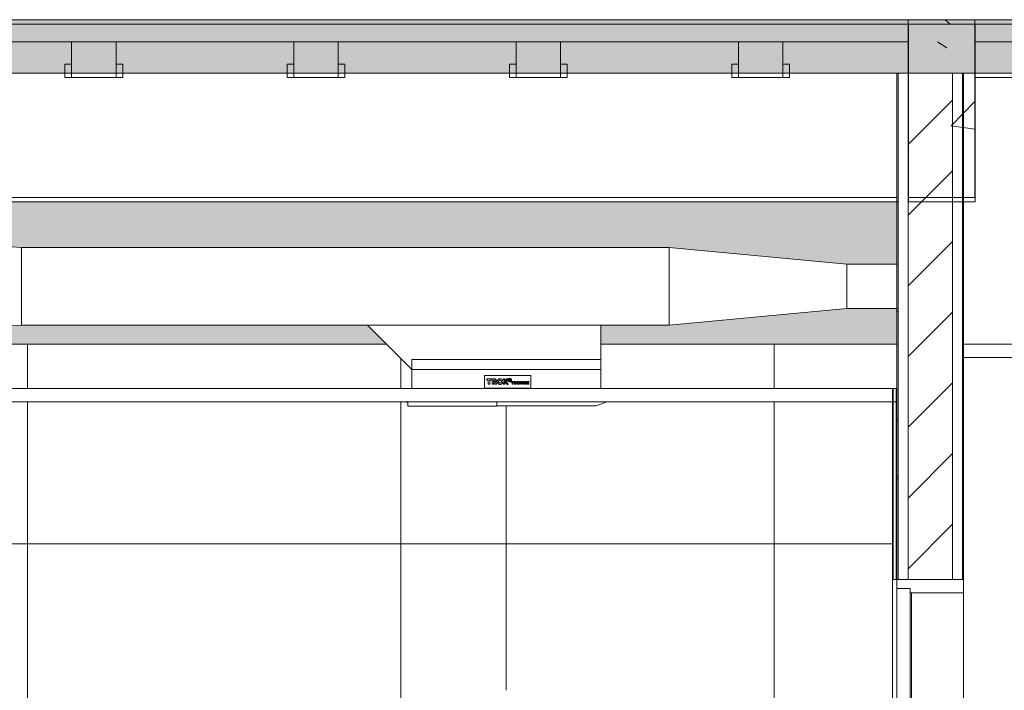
# Model space of a CAD drawing. Header units: metres. Extents: x 3.7 to 90.5, y -1.7 to 14.3.
# Tile 40 of 256: x 24.3 to 26.5, y 1.5 to 3. Entities that reach past the tile are written whole.
import ezdxf

# ---------------------------------------------------------------- set-up
doc = ezdxf.new("R2010")
doc.units = ezdxf.units.M
for name, color, linetype, lineweight in [('A-CLNG', 7, 'Continuous', 18), ('A-DOOR', 7, 'Continuous', 18), ('A-FLOR', 7, 'Continuous', 18), ('A-FLOR-PATT', 7, 'Continuous', 18), ('A-WALL', 7, 'Continuous', 18), ('A-WALL-PATT', 7, 'Continuous', 18), ('DUTOS', 7, 'Continuous', 18), ('E-LITE-EQPM', 7, 'Continuous', 18), ('G-IMPT', 7, 'Continuous', 18), ('M-HVAC-DUCT', 7, 'Continuous', 18), ('S-BEAM', 7, 'Continuous', 18)]:
    doc.layers.add(name, color=color, linetype=linetype, lineweight=lineweight)
doc.layers.add('M-HVAC-CDFF-IDEN', color=1, linetype='Continuous', lineweight=9, true_color=0xff0000)
pattern_1 = [(50, (22.355, 98.755), (0.5465545, -0.047815), [0.05715, -0.62865]), (355, (22.355, 98.755), (-0.1057276, 0.573166), [0.04572, -0.50292]), (100.451, (22.401, 98.751), (0.4408277, 0.525349), [0.04857, -0.53427]), (46.184, (22.355, 98.907), (0.8132374, -0.126129), [0.08572, -0.94297]), (96.636, (22.423, 98.897), (0.712212, 0.742287), [0.07286, -0.80141]), (351.184, (22.355, 98.907), (0.7122166, 0.742274), [0.06858, -0.75438]), (21, (22.431, 98.869), (0.4548461, -0.306795), [0.05715, -0.62865]), (326, (22.431, 98.869), (0.185405, 0.55256), [0.04572, -0.50292]), (71.451, (22.469, 98.844), (0.640251, 0.2457632), [0.04857, -0.53427]), (37.5, (22.355, 98.755), (0.00926095, 0.2536672), [0.02515, -0.47168, 0.02515, -0.48539, -0.50482]), (37.5, (22.355, 98.755), (0.00926095, 0.2536672), [-1.007, 0.02515, -0.47968]), (7.5, (22.355, 98.755), (0.2004558, 0.30054595), [0.02515, -0.26594, 0.02515, -0.46025, -0.1924]), (7.5, (22.355, 98.755), (0.2004558, 0.30054595), [-0.77648, 0.02515, -0.16726]), (327.5, (22.185, 98.755), (0.40676816, -0.0171882), [0.02515, -0.16535, 0.02515, -0.56921, -0.78867]), (327.5, (22.185, 98.755), (0.40676816, -0.0171882), [-0.78486, 0.02515, -0.76352]), (317.5, (22.109, 98.755), (0.4443832, 0.0762794), [0.02515, -0.2225, 0.02515, -0.36957, -0.56007]), (317.5, (22.109, 98.755), (0.4443832, 0.0762794), [-0.64237, 0.02515, -0.53492])]
pattern_2 = [(45, (22.355, 98.755), (-0.07954951, 0.07954951), []), (135, (22.355, 98.755), (-0.07954951, -0.07954951), [])]

# ---------------------------------------------------------------- blocks, each defined once
blk = doc.blocks.new('Porta banheiros - P4- BANHEIROS madeira-7237431-Corte 1')
at = {"layer": 'A-DOOR'}
for p, q in [((26.3784, 1.76), (26.2284, 1.76)), ((26.2284, 1.76), (26.2284, 1.74)), ((26.3784, 1.73), (26.3784, 1.76)), ((26.2284, 1.74), (26.2584, 1.74)), ((26.2284, 1.74), (26.2284, -0.34)), ((26.2584, 1.74), (26.2284, 1.74)), ((26.2584, 1.74), (26.2584, 1.73)), ((26.2584, -0.34), (26.2584, 1.74)), ((26.2584, 1.73), (26.3784, 1.73)), ((26.2614, 1.73), (26.2584, 1.73)), ((26.2584, 1.73), (26.2584, 1.18)), ((26.2614, 1.18), (26.2614, 1.73)), ((26.3784, 1.73), (26.3784, -0.34))]:
    blk.add_line(p, q, dxfattribs=at)
blk = doc.blocks.new('Luminária Quadrada - 0300x1200mm_1 Lamp_ - 277V-V19-Corte 1')
at = {"layer": 'E-LITE-EQPM'}
for p, q in [((23.4973, 2.15), (23.4973, 2.16)), ((23.6973, 2.15), (23.4973, 2.15)), ((23.6973, 2.15), (23.6973, 2.16))]:
    blk.add_line(p, q, dxfattribs=at)
blk = doc.blocks.new('4 GRE - ESCOLA DE CINEMA E AUDIOVISUAL CINE REX R07_rvt-1-Corte 1')
at = {"layer": 'A-FLOR-PATT'}
h = blk.add_hatch(dxfattribs=at)
h.set_pattern_fill('FP_1', color=256, style=0, pattern_type=2)
h.set_pattern_definition(pattern_1)
h.paths.add_polyline_path([(29.7405, 2.9), (35.1673, 2.9), (35.1673, 3.02), (22.5272, 3.02), (22.5272, 2.9), (29.445, 2.9)])
at = {"layer": 'A-WALL-PATT', "true_color": 0x808080}
h = blk.add_hatch(dxfattribs=at)
h.set_pattern_fill('FP_1', color=8, style=0, pattern_type=2)
h.set_pattern_definition(pattern_1)
h.paths.add_polyline_path([(26.2309, 1.76), (26.2309, 2.9), (26.2284, 2.9), (26.2284, 1.76)])
h = blk.add_hatch(dxfattribs=at)
h.set_pattern_fill('FP_2', color=8, style=0, pattern_type=2)
h.set_pattern_definition([(45, (22.355, 98.755), (-0.07954951, 0.07954951), [])])
h.paths.add_polyline_path([(26.2534, 1.76), (26.3534, 1.76), (26.3534, 2.9), (26.2534, 2.9), (26.2534, 1.816)])
h = blk.add_hatch(dxfattribs=at)
h.set_pattern_fill('FP_1', color=8, style=0, pattern_type=2)
h.set_pattern_definition(pattern_1)
h.paths.add_polyline_path([(26.3784, 1.76), (26.3784, 2.9), (26.3759, 2.9), (26.3759, 1.76)])
at = {"layer": 'A-WALL-PATT', "true_color": 0x804040}
h = blk.add_hatch(dxfattribs=at)
h.set_pattern_fill('FP_9', color=17, style=0, pattern_type=2)
h.set_pattern_definition([(0, (22.512, 0.16), (0, 0.075), []), (90, (22.512, 0.16), (-0.1125, 0.075), [0.075, -0.075])])
h.paths.add_polyline_path([(39.8189, -1.0401), (39.8189, -0.26), (35.2086, -0.26), (35.2086, -1.0401), (39.1968, -1.0401)])
h.paths.add_polyline_path([(22.5973, -1.0401), (26.2284, -1.0401), (26.2284, -0.46), (22.5886, -0.46), (22.5886, -1.0401)])
h.paths.add_polyline_path([(26.4297, -1.0401), (29.3323, -1.0401), (29.3323, -0.46), (26.4297, -0.46)])
h.paths.add_polyline_path([(29.6341, -1.0401), (32.3373, -1.0401), (32.3373, -0.46), (29.6341, -0.46), (29.6341, -0.9297)])
h.paths.add_polyline_path([(32.5386, -1.0401), (35.0073, -1.0401), (35.0073, -0.26), (32.5386, -0.26), (32.5386, -0.8084)])
h.paths.add_polyline_path([(34.9685, 0.7459), (34.9728, 0.7528), (34.9737, 0.7549), (34.9737, 0.7584), (34.9688, 0.7467)])
h.paths.add_polyline_path([(34.9685, 0.7741), (34.9743, 0.76), (34.9724, 0.7682), (34.9699, 0.7723), (34.969, 0.7735)])
h.paths.add_polyline_path([(35.0073, -0.14), (35.0073, 0.74), (34.9604, 0.7408), (34.9658, 0.7438), (34.9663, 0.745), (34.9543, 0.74), (34.9402, 0.7459), (34.9343, 0.76), (34.9402, 0.7741), (34.9543, 0.78), (34.9661, 0.776), (34.9618, 0.7784), (34.9595, 0.7798), (34.9685, 0.7797), (34.9737, 0.78), (35.0073, 0.78), (35.0073, 0.95), (34.9888, 0.9507), (34.9831, 0.9504), (34.983, 0.9504), (34.9673, 0.9513), (34.9637, 0.955), (34.9623, 0.96), (34.9646, 0.9662), (34.9673, 0.9687), (34.9738, 0.9696), (34.9753, 0.9694), (34.983, 0.9693), (34.9853, 0.9689), (34.9923, 0.97), (35.0073, 0.97), (35.0073, 2.47), (34.8317, 2.47), (34.8317, 2.36), (34.8462, 2.36), (34.8462, 2.353), (34.5922, 2.353), (34.5922, 2.36), (34.6067, 2.36), (34.6067, 2.47), (33.8659, 2.47), (33.8659, 2.46), (33.6659, 2.46), (33.6659, 2.47), (32.5386, 2.47), (32.5386, 2.315), (32.6351, 2.315), (32.6352, 2.3161), (32.6433, 2.3151), (32.6442, 2.316), (32.6458, 2.3148), (32.6511, 2.314), (32.6522, 2.315), (32.6537, 2.3137), (32.6592, 2.313), (32.6598, 2.3139), (32.6616, 2.3127), (32.6693, 2.3108), (32.6747, 2.3086), (32.6752, 2.3095), (32.6823, 2.3058), (32.683, 2.3066), (32.6845, 2.3045), (32.6986, 2.2979), (32.6986, 2.2971), (32.7034, 2.2945), (32.7053, 2.2935), (32.7044, 2.2926), (32.7097, 2.2896), (32.7116, 2.2885), (32.7108, 2.2877), (32.7202, 2.2795), (32.7264, 2.2723), (32.7283, 2.2712), (32.7273, 2.2703), (32.7311, 2.2658), (32.733, 2.2648), (32.7321, 2.2639), (32.7372, 2.2567), (32.7392, 2.2519), (32.7407, 2.2506), (32.7404, 2.249), (32.7424, 2.2446), (32.7441, 2.2434), (32.7434, 2.2417), (32.7464, 2.2364), (32.7465, 2.2355), (32.7463, 2.2348), (32.7486, 2.2275), (32.7502, 2.2209), (32.7509, 2.2205), (32.7497, 2.2186), (32.7512, 2.213), (32.752, 2.2121), (32.7509, 2.21), (32.7522, 2.2047), (32.7522, 2.2042), (32.7518, 2.2027), (32.7522, 2.2001), (32.7512, 2.2001), (32.7096, 2.045), (32.6834, 2.0313), (32.6638, 2.0254), (32.6649, 2.0237), (32.6419, 2.0157), (32.6178, 2.0127), (32.5935, 2.0148), (32.5833, 2.0168), (32.5833, 2.02), (32.5386, 2.02), (32.5386, -0.14), (34.4687, -0.14)])
h.paths.add_polyline_path([(22.5886, 2.1951), (22.5973, 2.1951), (22.5973, 2.29), (23.2347, 2.29), (23.2172, 2.3075), (22.5886, 2.3075), (22.5886, 2.1953)])
h.paths.add_polyline_path([(25.7158, 2.29), (26.2284, 2.29), (26.2284, 2.37), (26.1158, 2.37), (25.7158, 2.3325), (25.5622, 2.3325), (25.5622, 2.29), (25.6034, 2.29)])
h.paths.add_polyline_path([(23.7422, 2.29), (25.0797, 2.29), (25.0372, 2.3325), (24.2591, 2.3325), (23.8591, 2.3075), (23.7422, 2.3075), (23.7422, 2.292)])
h.paths.add_polyline_path([(26.1944, 2.47), (26.2284, 2.47), (26.2284, 2.61), (22.5886, 2.61), (22.5886, 2.5325), (23.8591, 2.5325), (24.2591, 2.5075), (25.7158, 2.5075), (26.1158, 2.47)])
h.paths.add_polyline_path([(32.5479, 2.5), (34.4829, 2.5), (34.4829, 2.595), (35.0073, 2.595), (35.0073, 2.61), (32.5386, 2.61), (32.5386, 2.5)])
at = {"layer": 'A-WALL-PATT', "true_color": 0xf5f5f5}
h = blk.add_hatch(dxfattribs=at)
h.set_pattern_fill('FP_14', style=0, pattern_type=2)
h.set_pattern_definition([(0, (22.592, 0.16), (0, 0.84), []), (90, (22.592, 0.16), (-0.84, 5e-17), [])])
h.paths.add_polyline_path([(22.9773, -0.34), (22.9871, -0.254), (22.9864, -0.2393), (22.9826, -0.2251), (22.9759, -0.2121), (22.9572, -0.19), (22.6503, -0.19), (22.6503, -0.34), (22.9682, -0.34)])
h.paths.add_polyline_path([(24.4384, -0.34), (24.4865, -0.34), (24.4865, -0.19), (24.4384, -0.19), (24.4384, -0.33), (24.4084, -0.33), (24.4084, -0.19), (24.2713, -0.19), (24.2713, -0.34), (24.4214, -0.34)])
h.paths.add_polyline_path([(22.5973, -0.34), (22.6199, -0.34), (22.6199, -0.19), (22.5973, -0.19)])
h.paths.add_polyline_path([(23.1493, -0.34), (23.3343, -0.34), (23.3343, -0.19), (23.1694, -0.19), (23.1506, -0.2121), (23.144, -0.2251), (23.1402, -0.2393), (23.1395, -0.254), (23.1402, -0.2604)])
h.paths.add_polyline_path([(26.1944, -0.34), (26.2184, -0.34), (26.2184, -0.19), (26.1397, -0.19), (26.1397, -0.34)])
h.paths.add_polyline_path([(24.5169, -0.34), (24.7773, -0.34), (24.7871, -0.254), (24.7864, -0.2393), (24.7826, -0.2251), (24.7759, -0.2121), (24.7572, -0.19), (24.5169, -0.19), (24.5169, -0.2007)])
h.paths.add_polyline_path([(25.0039, -0.34), (25.2009, -0.34), (25.2009, -0.19), (24.9694, -0.19), (24.9506, -0.2121), (24.944, -0.2251), (24.9402, -0.2393), (24.9395, -0.254), (24.9493, -0.34), (24.9584, -0.34)])
h.paths.add_polyline_path([(23.8304, -0.34), (23.8973, -0.34), (23.9071, -0.254), (23.9064, -0.2393), (23.9026, -0.2251), (23.8959, -0.2121), (23.8772, -0.19), (23.5569, -0.19), (23.5569, -0.34)])
h.paths.add_polyline_path([(24.2409, -0.34), (24.2409, -0.19), (24.0894, -0.19), (24.0706, -0.2121), (24.064, -0.2251), (24.0602, -0.2393), (24.0595, -0.254), (24.0693, -0.34), (24.1239, -0.34)])
h.paths.add_polyline_path([(23.5265, -0.34), (23.5265, -0.33), (23.4984, -0.33), (23.4984, -0.19), (23.3647, -0.19), (23.3647, -0.34), (23.4984, -0.34)])
h.paths.add_polyline_path([(25.6034, -0.34), (25.7573, -0.34), (25.7671, -0.254), (25.7664, -0.2393), (25.7626, -0.2251), (25.7559, -0.2121), (25.7372, -0.19), (25.4253, -0.19), (25.4253, -0.34)])
h.paths.add_polyline_path([(26.1093, -0.34), (26.1093, -0.19), (25.9494, -0.19), (25.9306, -0.2121), (25.924, -0.2251), (25.9202, -0.2393), (25.9195, -0.254), (25.9293, -0.34), (25.9839, -0.34)])
h.paths.add_polyline_path([(25.3484, -0.34), (25.3949, -0.34), (25.3949, -0.19), (25.3484, -0.19), (25.3484, -0.33), (25.3184, -0.33), (25.3184, -0.19), (25.2313, -0.19), (25.2313, -0.34), (25.3184, -0.34)])
h.paths.add_polyline_path([(22.6483, 1.47), (26.2184, 1.47), (26.2184, 2.16), (25.5762, 2.16), (25.5522, 2.151), (25.3284, 2.151), (25.3284, 2.15), (25.1284, 2.15), (25.1284, 2.1581), (25.1232, 2.16), (23.7562, 2.16), (23.7322, 2.151), (23.6973, 2.151), (23.6973, 2.15), (23.4973, 2.15), (23.4973, 2.151), (23.3272, 2.151), (23.3032, 2.16), (22.5973, 2.16), (22.5973, 1.47)])
h.paths.add_polyline_path([(26.2269, 2.19), (26.2284, 2.19), (26.2284, 2.29), (25.5622, 2.29), (25.5622, 2.19), (26.2199, 2.19)])
h.paths.add_polyline_path([(23.8304, 2.19), (25.1372, 2.19), (25.1372, 2.2325), (25.0797, 2.29), (23.7422, 2.29), (23.7422, 2.19), (23.7565, 2.19)])
h.paths.add_polyline_path([(23.3132, 2.19), (23.3172, 2.19), (23.3172, 2.2075), (23.2347, 2.29), (22.5973, 2.29), (22.5973, 2.19), (23.2394, 2.19)])
at = {"layer": 'A-WALL-PATT'}
h = blk.add_hatch(dxfattribs=at)
h.set_pattern_fill('FP_12', color=256, style=0, pattern_type=2)
h.set_pattern_definition(pattern_2)
h.paths.add_polyline_path([(26.2184, 1.76), (26.2199, 1.76), (26.2199, 2.19), (26.2184, 2.19), (26.2184, 1.816)])
h = blk.add_hatch(dxfattribs=at)
h.set_pattern_fill('FP_12', color=256, style=0, pattern_type=2)
h.set_pattern_definition(pattern_2)
h.paths.add_polyline_path([(26.2284, 1.76), (26.2284, 2.19), (26.2269, 2.19), (26.2269, 1.76)])
at = {"layer": 'S-BEAM'}
h = blk.add_hatch(dxfattribs=at)
h.set_pattern_fill('FP_1', color=256, style=0, pattern_type=2)
h.set_pattern_definition(pattern_1)
h.paths.add_polyline_path([(26.4034, 2.62), (26.4034, 3.02), (26.2534, 3.02), (26.2534, 2.62)])
at = {"layer": 'A-CLNG'}
for p, q in [((32.3623, 2.29), (26.3784, 2.29)), ((26.3784, 2.29), (26.3784, 2.26)), ((26.3784, 2.26), (32.3623, 2.26)), ((26.2284, 2.19), (22.5873, 2.19)), ((26.2284, 2.16), (26.2284, 2.19)), ((22.5873, 2.16), (26.2284, 2.16))]:
    blk.add_line(p, q, dxfattribs=at)
at = {"layer": 'A-FLOR'}
for p, q in [((35.1673, 3.02), (22.5272, 3.02)), ((22.5272, 2.9), (35.1673, 2.9))]:
    blk.add_line(p, q, dxfattribs=at)
at = {"layer": 'A-WALL'}
for p, q in [((26.2284, 2.9), (26.2284, 2.19)), ((26.3784, 2.9), (26.2284, 2.9)), ((26.2309, 2.9), (26.2309, 1.76)), ((26.2534, 2.9), (26.2534, 1.76)), ((26.3534, 2.9), (26.3534, 1.76)), ((26.3759, 2.9), (26.3759, 1.76)), ((26.3784, 1.76), (26.3784, 2.9)), ((25.0797, 2.29), (23.7422, 2.29)), ((26.2284, 2.29), (25.5622, 2.29)), ((26.2184, 2.19), (26.2184, 1.76)), ((26.2284, 2.19), (26.2184, 2.19)), ((26.2199, 1.76), (26.2199, 2.19)), ((26.2269, 1.76), (26.2269, 2.19)), ((26.2284, 2.19), (26.2284, 1.76)), ((26.2284, 1.76), (26.2284, 2.19)), ((26.2184, 1.76), (26.2284, 1.76)), ((26.2184, 0.77), (26.2184, 1.76)), ((26.2284, 1.76), (26.3784, 1.76))]:
    blk.add_line(p, q, dxfattribs=at)
at = {"layer": 'S-BEAM'}
for p, q in [((26.4034, 3.02), (26.2534, 3.02)), ((26.2534, 3.02), (26.2534, 2.62)), ((26.4034, 2.62), (26.4034, 3.02)), ((22.5886, 2.62), (26.2284, 2.62)), ((26.2534, 2.62), (26.4034, 2.62))]:
    blk.add_line(p, q, dxfattribs=at)
at = {"layer": 'A-DOOR', "lineweight": 18}
blk.add_blockref('Porta banheiros - P4- BANHEIROS madeira-7237431-Corte 1', (0, 0), dxfattribs=at)
at = {"layer": 'E-LITE-EQPM', "lineweight": 18}
blk.add_blockref('Luminária Quadrada - 0300x1200mm_1 Lamp_ - 277V-V19-Corte 1', (1.631, 0), dxfattribs=at)
blk = doc.blocks.new('Family - V103-299003-Corte 1')
at = {"layer": 'S-BEAM'}
blk.add_line((22.5886, 2.61), (26.2284, 2.61), dxfattribs=at)
blk = doc.blocks.new('Family - L101-299005-Corte 1')
at = {"layer": 'A-FLOR'}
for p, q in [((26.2547, 3.01), (22.5886, 3.01)), ((26.2547, 2.97), (26.2547, 3.01)), ((22.5886, 2.97), (26.2547, 2.97)), ((24.4717, 2.97), (24.3717, 2.97)), ((24.3717, 2.97), (24.3717, 2.9481)), ((24.4717, 2.9119), (24.4717, 2.97)), ((24.9717, 2.97), (24.8717, 2.97)), ((24.8717, 2.97), (24.8717, 2.9481)), ((24.9717, 2.9119), (24.9717, 2.97)), ((25.4717, 2.97), (25.3717, 2.97)), ((25.3717, 2.97), (25.3717, 2.9481)), ((25.4717, 2.9119), (25.4717, 2.97)), ((25.9717, 2.97), (25.8717, 2.97)), ((25.8717, 2.97), (25.8717, 2.9481)), ((25.9717, 2.9119), (25.9717, 2.97)), ((24.3717, 2.9481), (24.3717, 2.89)), ((24.8717, 2.9481), (24.8717, 2.89)), ((25.3717, 2.9481), (25.3717, 2.89)), ((25.8717, 2.9481), (25.8717, 2.89)), ((24.3717, 2.92), (24.3567, 2.92)), ((24.3567, 2.92), (24.3567, 2.9118)), ((24.3567, 2.9118), (24.3567, 2.89)), ((24.3717, 2.8982), (24.3717, 2.92)), ((24.4867, 2.92), (24.4717, 2.92)), ((24.4717, 2.92), (24.4717, 2.9118)), ((24.4717, 2.89), (24.4717, 2.9119)), ((24.4717, 2.9118), (24.4717, 2.89)), ((24.4867, 2.8982), (24.4867, 2.92)), ((24.8717, 2.92), (24.8567, 2.92)), ((24.8567, 2.92), (24.8567, 2.9118)), ((24.8567, 2.9118), (24.8567, 2.89)), ((24.8717, 2.8982), (24.8717, 2.92)), ((24.9867, 2.92), (24.9717, 2.92)), ((24.9717, 2.92), (24.9717, 2.9118)), ((24.9717, 2.89), (24.9717, 2.9119)), ((24.9717, 2.9118), (24.9717, 2.89)), ((24.9867, 2.8982), (24.9867, 2.92)), ((25.3717, 2.92), (25.3567, 2.92)), ((25.3567, 2.92), (25.3567, 2.9118)), ((25.3567, 2.9118), (25.3567, 2.89)), ((25.3717, 2.8982), (25.3717, 2.92)), ((25.4867, 2.92), (25.4717, 2.92)), ((25.4717, 2.92), (25.4717, 2.9118)), ((25.4717, 2.89), (25.4717, 2.9119)), ((25.4717, 2.9118), (25.4717, 2.89)), ((25.4867, 2.8982), (25.4867, 2.92)), ((25.8717, 2.92), (25.8567, 2.92)), ((25.8567, 2.92), (25.8567, 2.9118)), ((25.8567, 2.9118), (25.8567, 2.89)), ((25.8717, 2.8982), (25.8717, 2.92)), ((25.9867, 2.92), (25.9717, 2.92)), ((25.9717, 2.92), (25.9717, 2.9118)), ((25.9717, 2.89), (25.9717, 2.9119)), ((25.9717, 2.9118), (25.9717, 2.89)), ((25.9867, 2.8982), (25.9867, 2.92)), ((24.3567, 2.89), (24.3717, 2.89)), ((24.3717, 2.89), (24.3717, 2.8982)), ((24.3717, 2.89), (24.4717, 2.89)), ((24.4717, 2.89), (24.4867, 2.89)), ((24.4867, 2.89), (24.4867, 2.8982)), ((24.8567, 2.89), (24.8717, 2.89)), ((24.8717, 2.89), (24.8717, 2.8982)), ((24.8717, 2.89), (24.9717, 2.89)), ((24.9717, 2.89), (24.9867, 2.89)), ((24.9867, 2.89), (24.9867, 2.8982)), ((25.3567, 2.89), (25.3717, 2.89)), ((25.3717, 2.89), (25.3717, 2.8982)), ((25.3717, 2.89), (25.4717, 2.89)), ((25.4717, 2.89), (25.4867, 2.89)), ((25.4867, 2.89), (25.4867, 2.8982)), ((25.8567, 2.89), (25.8717, 2.89)), ((25.8717, 2.89), (25.8717, 2.8982)), ((25.8717, 2.89), (25.9717, 2.89)), ((25.9717, 2.89), (25.9867, 2.89)), ((25.9867, 2.89), (25.9867, 2.8982))]:
    blk.add_line(p, q, dxfattribs=at)
blk = doc.blocks.new('Family - L102-299022-Corte 1')
at = {"layer": 'A-FLOR'}
for p, q in [((26.4047, 3.01), (26.4047, 2.97)), ((29.3341, 3.01), (26.4047, 3.01)), ((26.4047, 2.97), (29.3341, 2.97)), ((29.3328, 2.89), (26.4047, 2.89))]:
    blk.add_line(p, q, dxfattribs=at)
blk = doc.blocks.new('Family - V135-299094-Corte 1')
at = {"layer": 'S-BEAM'}
for p, q in [((26.4047, 3.01), (26.2547, 3.01)), ((26.2547, 3.01), (26.2547, 2.61)), ((26.4047, 2.61), (26.4047, 3.01)), ((26.2547, 2.61), (26.4047, 2.61))]:
    blk.add_line(p, q, dxfattribs=at)
blk = doc.blocks.new('ESTRUTURAL CINE REX _011_IFC-1-Corte 1')
at = {"layer": 'A-FLOR', "lineweight": 18}
for name in ['Family - L101-299005-Corte 1', 'Family - L102-299022-Corte 1']:
    blk.add_blockref(name, (0, 0), dxfattribs=at)
at = {"layer": 'S-BEAM', "lineweight": 18}
for name in ['Family - V135-299094-Corte 1', 'Family - V103-299003-Corte 1']:
    blk.add_blockref(name, (0, 0), dxfattribs=at)
blk = doc.blocks.new('GRELHA AR-AG 425x125 - TROX_AR-AG_425x125_dxf_QMODEL_d193aed7_f548_489c_8eea_262bd5727b31-908109-Corte 1')
at = {"layer": 'G-IMPT', "color": 1, "true_color": 0xff0000}
for p, q in [((25.1372, 2.19), (25.1372, 2.255)), ((25.5622, 2.255), (25.1372, 2.255)), ((25.5622, 2.19), (25.5622, 2.255)), ((25.4047, 2.219), (25.3007, 2.219)), ((25.3007, 2.219), (25.3007, 2.191)), ((25.4047, 2.219), (25.4047, 2.191)), ((25.3092, 2.2118), (25.306, 2.2118)), ((25.306, 2.2118), (25.306, 2.209)), ((25.306, 2.209), (25.3092, 2.209)), ((25.3092, 2.2118), (25.3125, 2.2118)), ((25.3092, 2.209), (25.3092, 2.1996)), ((25.3092, 2.1996), (25.3125, 2.1996)), ((25.3125, 2.2118), (25.3157, 2.2118)), ((25.3125, 2.209), (25.3125, 2.1996)), ((25.3125, 2.209), (25.3157, 2.209)), ((25.3157, 2.2118), (25.3157, 2.209)), ((25.3209, 2.2117), (25.3181, 2.2117)), ((25.3181, 2.2117), (25.3181, 2.209)), ((25.3181, 2.209), (25.3181, 2.2057)), ((25.3181, 2.2045), (25.3181, 2.2057)), ((25.3181, 2.2045), (25.3181, 2.1996)), ((25.3181, 2.1996), (25.3209, 2.1996)), ((25.3231, 2.2117), (25.3209, 2.2117)), ((25.3231, 2.209), (25.3209, 2.209)), ((25.3209, 2.209), (25.3209, 2.2057)), ((25.3209, 2.2057), (25.3231, 2.2057)), ((25.3209, 2.2045), (25.3209, 2.1996)), ((25.3209, 2.2045), (25.3241, 2.1996)), ((25.3239, 2.2116), (25.3231, 2.2117)), ((25.3234, 2.2089), (25.3231, 2.209)), ((25.324, 2.206), (25.3231, 2.2057)), ((25.3237, 2.2089), (25.3234, 2.2089)), ((25.3239, 2.2087), (25.3237, 2.2089)), ((25.3247, 2.2114), (25.3239, 2.2116)), ((25.3242, 2.2086), (25.3239, 2.2087)), ((25.324, 2.206), (25.3242, 2.2062)), ((25.3241, 2.1996), (25.3281, 2.1996)), ((25.3244, 2.2083), (25.3242, 2.2086)), ((25.3242, 2.2062), (25.3244, 2.2064)), ((25.3245, 2.2081), (25.3244, 2.2083)), ((25.3244, 2.2064), (25.3246, 2.2066)), ((25.3247, 2.2078), (25.3245, 2.2081)), ((25.3246, 2.2066), (25.3247, 2.2069)), ((25.3254, 2.2111), (25.3247, 2.2114)), ((25.3247, 2.2075), (25.3247, 2.2078)), ((25.3247, 2.2072), (25.3247, 2.2075)), ((25.3247, 2.2069), (25.3247, 2.2072)), ((25.326, 2.2106), (25.3254, 2.2111)), ((25.3255, 2.2037), (25.3261, 2.2042)), ((25.3255, 2.2037), (25.3281, 2.1996)), ((25.3266, 2.21), (25.326, 2.2106)), ((25.3261, 2.2042), (25.3266, 2.2048)), ((25.327, 2.2093), (25.3266, 2.21)), ((25.3266, 2.2048), (25.327, 2.2055)), ((25.3273, 2.2086), (25.327, 2.2093)), ((25.327, 2.2055), (25.3273, 2.2062)), ((25.3274, 2.2078), (25.3273, 2.2086)), ((25.3273, 2.2062), (25.3275, 2.207)), ((25.3275, 2.207), (25.3274, 2.2078)), ((25.3293, 2.2069), (25.3292, 2.2056)), ((25.3292, 2.2056), (25.3293, 2.2043)), ((25.3297, 2.2081), (25.3293, 2.2069)), ((25.3293, 2.2043), (25.3297, 2.2031)), ((25.3303, 2.2092), (25.3297, 2.2081)), ((25.3297, 2.2031), (25.3303, 2.202)), ((25.3311, 2.2102), (25.3303, 2.2092)), ((25.3303, 2.202), (25.3311, 2.201)), ((25.3321, 2.211), (25.3311, 2.2102)), ((25.3311, 2.201), (25.3321, 2.2001)), ((25.3332, 2.2116), (25.3321, 2.211)), ((25.3321, 2.2001), (25.3332, 2.1995)), ((25.3325, 2.2062), (25.3324, 2.2056)), ((25.3324, 2.2056), (25.3325, 2.2049)), ((25.3326, 2.2069), (25.3325, 2.2062)), ((25.3325, 2.2049), (25.3326, 2.2043)), ((25.333, 2.2075), (25.3326, 2.2069)), ((25.3326, 2.2043), (25.333, 2.2037)), ((25.3334, 2.208), (25.333, 2.2075)), ((25.333, 2.2037), (25.3334, 2.2032)), ((25.3345, 2.212), (25.3332, 2.2116)), ((25.3332, 2.1995), (25.3345, 2.1992)), ((25.3339, 2.2084), (25.3334, 2.208)), ((25.3334, 2.2032), (25.3339, 2.2028)), ((25.3345, 2.2087), (25.3339, 2.2084)), ((25.3339, 2.2028), (25.3345, 2.2025)), ((25.3345, 2.212), (25.3357, 2.2121)), ((25.3351, 2.2089), (25.3345, 2.2087)), ((25.3345, 2.2025), (25.3351, 2.2023)), ((25.3345, 2.1992), (25.3357, 2.199)), ((25.3357, 2.2089), (25.3351, 2.2089)), ((25.3351, 2.2023), (25.3357, 2.2022)), ((25.3357, 2.2121), (25.337, 2.212)), ((25.3357, 2.2089), (25.3364, 2.2089)), ((25.3357, 2.2022), (25.3364, 2.2023)), ((25.3357, 2.199), (25.337, 2.1992)), ((25.337, 2.2087), (25.3364, 2.2089)), ((25.3364, 2.2023), (25.337, 2.2025)), ((25.3382, 2.2116), (25.337, 2.212)), ((25.3376, 2.2084), (25.337, 2.2087)), ((25.337, 2.2025), (25.3376, 2.2028)), ((25.337, 2.1992), (25.3382, 2.1995)), ((25.3381, 2.208), (25.3376, 2.2084)), ((25.3376, 2.2028), (25.3381, 2.2032)), ((25.3385, 2.2075), (25.3381, 2.208)), ((25.3381, 2.2032), (25.3385, 2.2037)), ((25.3394, 2.211), (25.3382, 2.2116)), ((25.3382, 2.1995), (25.3394, 2.2001)), ((25.3388, 2.2069), (25.3385, 2.2075)), ((25.3385, 2.2037), (25.3388, 2.2043)), ((25.339, 2.2062), (25.3388, 2.2069)), ((25.3388, 2.2043), (25.339, 2.2049)), ((25.3391, 2.2056), (25.339, 2.2062)), ((25.339, 2.2049), (25.3391, 2.2056)), ((25.3404, 2.2102), (25.3394, 2.211)), ((25.3394, 2.2001), (25.3404, 2.201)), ((25.3412, 2.2092), (25.3404, 2.2102)), ((25.3404, 2.201), (25.3412, 2.202)), ((25.3418, 2.2081), (25.3412, 2.2092)), ((25.3412, 2.202), (25.3418, 2.2031)), ((25.3422, 2.2069), (25.3418, 2.2081)), ((25.3418, 2.2031), (25.3422, 2.2043)), ((25.3423, 2.2056), (25.3422, 2.2069)), ((25.3422, 2.2043), (25.3423, 2.2056)), ((25.3508, 2.2117), (25.3425, 2.1997)), ((25.3425, 2.1997), (25.3459, 2.1997)), ((25.3467, 2.2116), (25.3432, 2.2116)), ((25.3432, 2.2116), (25.3432, 2.2106)), ((25.3432, 2.2106), (25.3467, 2.2106)), ((25.3474, 2.2104), (25.344, 2.2104)), ((25.344, 2.2104), (25.344, 2.2094)), ((25.344, 2.2094), (25.3474, 2.2094)), ((25.3482, 2.2093), (25.3448, 2.2093)), ((25.3448, 2.2093), (25.3448, 2.2083)), ((25.3448, 2.2083), (25.3482, 2.2083)), ((25.3478, 2.2079), (25.3456, 2.2079)), ((25.3456, 2.2079), (25.3456, 2.2072)), ((25.3456, 2.2072), (25.3473, 2.2072)), ((25.3459, 2.1997), (25.354, 2.2117)), ((25.3467, 2.2116), (25.3467, 2.2106)), ((25.3478, 2.2079), (25.3473, 2.2072)), ((25.3474, 2.2104), (25.3474, 2.2094)), ((25.3482, 2.2093), (25.3482, 2.2083)), ((25.3485, 2.203), (25.3489, 2.2037)), ((25.3485, 2.203), (25.3519, 2.203)), ((25.3519, 2.2037), (25.3489, 2.2037)), ((25.3526, 2.2028), (25.3492, 2.2028)), ((25.3492, 2.2028), (25.3492, 2.2018)), ((25.3492, 2.2018), (25.3526, 2.2018)), ((25.3493, 2.2043), (25.3498, 2.205)), ((25.3493, 2.2043), (25.3512, 2.2043)), ((25.3512, 2.205), (25.3498, 2.205)), ((25.3534, 2.2016), (25.35, 2.2016)), ((25.35, 2.2016), (25.35, 2.2006)), ((25.3534, 2.2006), (25.35, 2.2006)), ((25.3508, 2.2117), (25.354, 2.2117)), ((25.3542, 2.2004), (25.3508, 2.2004)), ((25.3508, 2.2004), (25.3508, 2.1994)), ((25.3508, 2.1994), (25.3542, 2.1994)), ((25.3512, 2.2043), (25.3512, 2.205)), ((25.3519, 2.203), (25.3519, 2.2037)), ((25.3526, 2.2028), (25.3526, 2.2018)), ((25.3534, 2.2016), (25.3534, 2.2006)), ((25.354, 2.2095), (25.3539, 2.2088)), ((25.3539, 2.2088), (25.354, 2.208)), ((25.3542, 2.2102), (25.354, 2.2095)), ((25.354, 2.208), (25.3542, 2.2073)), ((25.3546, 2.2109), (25.3542, 2.2102)), ((25.3542, 2.2073), (25.3546, 2.2067)), ((25.3542, 2.2004), (25.3542, 2.1994)), ((25.3551, 2.2114), (25.3546, 2.2109)), ((25.3546, 2.2067), (25.3551, 2.2061)), ((25.3549, 2.2099), (25.3547, 2.2094)), ((25.3547, 2.2094), (25.3547, 2.2088)), ((25.3547, 2.2088), (25.3547, 2.2082)), ((25.3547, 2.2082), (25.3549, 2.2076)), ((25.3552, 2.2105), (25.3549, 2.2099)), ((25.3549, 2.2076), (25.3552, 2.2071)), ((25.3556, 2.2119), (25.3551, 2.2114)), ((25.3551, 2.2061), (25.3556, 2.2056)), ((25.3556, 2.2109), (25.3552, 2.2105)), ((25.3552, 2.2071), (25.3556, 2.2066)), ((25.3563, 2.2123), (25.3556, 2.2119)), ((25.356, 2.2113), (25.3556, 2.2109)), ((25.3556, 2.2066), (25.356, 2.2062)), ((25.3556, 2.2056), (25.3563, 2.2053)), ((25.3566, 2.2116), (25.356, 2.2113)), ((25.356, 2.2062), (25.3566, 2.2059)), ((25.3572, 2.2111), (25.3562, 2.2111)), ((25.3562, 2.2111), (25.3562, 2.2101)), ((25.3562, 2.2101), (25.3562, 2.2067)), ((25.3562, 2.2067), (25.3572, 2.2067)), ((25.357, 2.2125), (25.3563, 2.2123)), ((25.3563, 2.2053), (25.357, 2.205)), ((25.3571, 2.2118), (25.3566, 2.2116)), ((25.3566, 2.2059), (25.3571, 2.2058)), ((25.3577, 2.2125), (25.357, 2.2125)), ((25.357, 2.205), (25.3577, 2.205)), ((25.3577, 2.2118), (25.3571, 2.2118)), ((25.3571, 2.2058), (25.3577, 2.2057)), ((25.3583, 2.211), (25.3572, 2.2111)), ((25.3582, 2.21), (25.3572, 2.2101)), ((25.3572, 2.2101), (25.3572, 2.2067)), ((25.358, 2.2089), (25.3572, 2.2089)), ((25.3572, 2.2085), (25.3584, 2.2067)), ((25.3577, 2.2125), (25.3585, 2.2125)), ((25.3577, 2.2118), (25.3583, 2.2118)), ((25.3577, 2.2057), (25.3583, 2.2058)), ((25.3577, 2.205), (25.3585, 2.205)), ((25.3583, 2.211), (25.358, 2.2111)), ((25.3582, 2.21), (25.358, 2.2101)), ((25.3583, 2.209), (25.358, 2.2089)), ((25.3584, 2.2099), (25.3582, 2.21)), ((25.3589, 2.2116), (25.3583, 2.2118)), ((25.3586, 2.211), (25.3583, 2.211)), ((25.3583, 2.209), (25.3585, 2.2091)), ((25.3583, 2.2058), (25.3589, 2.2059)), ((25.3585, 2.2097), (25.3584, 2.2099)), ((25.3584, 2.2067), (25.3598, 2.2067)), ((25.3592, 2.2123), (25.3585, 2.2125)), ((25.3586, 2.2095), (25.3585, 2.2097)), ((25.3585, 2.2091), (25.3586, 2.2093)), ((25.3585, 2.205), (25.3592, 2.2053)), ((25.3588, 2.2108), (25.3586, 2.211)), ((25.3586, 2.2093), (25.3586, 2.2095)), ((25.3591, 2.2107), (25.3588, 2.2108)), ((25.3594, 2.2113), (25.3589, 2.2116)), ((25.3589, 2.2082), (25.3591, 2.2083)), ((25.3589, 2.2082), (25.3598, 2.2067)), ((25.3589, 2.2059), (25.3594, 2.2062)), ((25.3593, 2.2104), (25.3591, 2.2107)), ((25.3591, 2.2083), (25.3593, 2.2086)), ((25.3598, 2.2119), (25.3592, 2.2123)), ((25.3592, 2.2053), (25.3598, 2.2056)), ((25.3594, 2.2102), (25.3593, 2.2104)), ((25.3593, 2.2086), (25.3594, 2.2088)), ((25.3599, 2.2109), (25.3594, 2.2113)), ((25.3595, 2.2099), (25.3594, 2.2102)), ((25.3594, 2.2088), (25.3595, 2.2091)), ((25.3598, 2.2067), (25.3594, 2.2062)), ((25.3596, 2.2096), (25.3595, 2.2099)), ((25.3595, 2.2091), (25.3596, 2.2094)), ((25.3596, 2.2094), (25.3596, 2.2096)), ((25.3604, 2.2114), (25.3598, 2.2119)), ((25.3598, 2.2067), (25.3603, 2.2071)), ((25.3598, 2.2056), (25.3604, 2.2061)), ((25.3603, 2.2105), (25.3599, 2.2109)), ((25.3605, 2.2099), (25.3603, 2.2105)), ((25.3603, 2.2071), (25.3605, 2.2076)), ((25.3609, 2.2109), (25.3604, 2.2114)), ((25.3604, 2.2061), (25.3609, 2.2067)), ((25.3607, 2.2094), (25.3605, 2.2099)), ((25.3605, 2.2076), (25.3607, 2.2082)), ((25.3608, 2.2088), (25.3607, 2.2094)), ((25.3607, 2.2082), (25.3608, 2.2088)), ((25.3612, 2.2102), (25.3609, 2.2109)), ((25.3609, 2.2067), (25.3612, 2.2073)), ((25.363, 2.2059), (25.361, 2.2059)), ((25.361, 2.2059), (25.361, 2.2045)), ((25.363, 2.2045), (25.361, 2.2045)), ((25.3614, 2.2095), (25.3612, 2.2102)), ((25.3612, 2.2073), (25.3614, 2.208)), ((25.3615, 2.2088), (25.3614, 2.2095)), ((25.3614, 2.208), (25.3615, 2.2088)), ((25.363, 2.2059), (25.3642, 2.2059)), ((25.363, 2.2045), (25.363, 2.1996)), ((25.363, 2.1996), (25.3642, 2.1996)), ((25.3642, 2.2059), (25.3662, 2.2059)), ((25.3642, 2.2045), (25.3642, 2.1996)), ((25.3642, 2.2045), (25.3662, 2.2045)), ((25.3662, 2.2059), (25.3662, 2.2045)), ((25.3688, 2.2059), (25.3677, 2.2059)), ((25.3677, 2.2047), (25.3677, 2.2059)), ((25.3677, 2.2034), (25.3677, 2.2047)), ((25.3677, 2.2021), (25.3677, 2.2034)), ((25.3677, 2.2009), (25.3677, 2.2021)), ((25.3677, 2.2009), (25.3677, 2.1996)), ((25.3688, 2.1996), (25.3677, 2.1996)), ((25.3715, 2.2059), (25.3688, 2.2059)), ((25.3688, 2.2034), (25.3688, 2.2047)), ((25.3688, 2.2047), (25.3715, 2.2047)), ((25.3715, 2.2034), (25.3688, 2.2034)), ((25.3688, 2.2009), (25.3688, 2.2021)), ((25.3688, 2.2021), (25.3715, 2.2021)), ((25.3715, 2.2009), (25.3688, 2.2009)), ((25.3715, 2.1996), (25.3688, 2.1996)), ((25.3715, 2.2059), (25.3715, 2.2047)), ((25.3715, 2.2034), (25.3715, 2.2021)), ((25.3715, 2.2009), (25.3715, 2.1996)), ((25.3733, 2.2039), (25.3731, 2.2033)), ((25.3731, 2.2033), (25.3731, 2.2027)), ((25.3731, 2.2027), (25.3731, 2.202)), ((25.3731, 2.202), (25.3733, 2.2015)), ((25.3736, 2.2044), (25.3733, 2.2039)), ((25.3733, 2.2015), (25.3736, 2.2009)), ((25.374, 2.2049), (25.3736, 2.2044)), ((25.3736, 2.2009), (25.374, 2.2004)), ((25.3745, 2.2053), (25.374, 2.2049)), ((25.374, 2.2004), (25.3745, 2.2)), ((25.3745, 2.203), (25.3744, 2.2027)), ((25.3744, 2.2027), (25.3745, 2.2023)), ((25.375, 2.2056), (25.3745, 2.2053)), ((25.3746, 2.2034), (25.3745, 2.203)), ((25.3745, 2.2023), (25.3746, 2.202)), ((25.3745, 2.2), (25.375, 2.1997)), ((25.3747, 2.2037), (25.3746, 2.2034)), ((25.3746, 2.202), (25.3747, 2.2017)), ((25.375, 2.204), (25.3747, 2.2037)), ((25.3747, 2.2017), (25.375, 2.2014)), ((25.3756, 2.2058), (25.375, 2.2056)), ((25.3752, 2.2042), (25.375, 2.204)), ((25.375, 2.2014), (25.3752, 2.2011)), ((25.375, 2.1997), (25.3756, 2.1995)), ((25.3755, 2.2044), (25.3752, 2.2042)), ((25.3752, 2.2011), (25.3755, 2.201)), ((25.3759, 2.2045), (25.3755, 2.2044)), ((25.3755, 2.201), (25.3759, 2.2009)), ((25.3762, 2.2059), (25.3756, 2.2058)), ((25.3756, 2.1995), (25.3762, 2.1994)), ((25.3762, 2.2045), (25.3759, 2.2045)), ((25.3759, 2.2009), (25.3762, 2.2008)), ((25.3768, 2.2059), (25.3762, 2.2059)), ((25.3766, 2.2045), (25.3762, 2.2045)), ((25.3762, 2.2008), (25.3766, 2.2008)), ((25.3762, 2.1994), (25.3768, 2.1995)), ((25.3769, 2.2044), (25.3766, 2.2045)), ((25.3766, 2.2008), (25.3769, 2.2009)), ((25.3774, 2.2057), (25.3768, 2.2059)), ((25.3768, 2.1995), (25.3774, 2.1997)), ((25.3773, 2.2042), (25.3769, 2.2044)), ((25.3769, 2.2009), (25.3773, 2.2011)), ((25.3773, 2.2042), (25.3777, 2.2039)), ((25.3773, 2.2011), (25.3777, 2.2014)), ((25.378, 2.2054), (25.3774, 2.2057)), ((25.3774, 2.1997), (25.378, 2.1999)), ((25.378, 2.2039), (25.3777, 2.2039)), ((25.378, 2.2014), (25.3777, 2.2014)), ((25.378, 2.2054), (25.378, 2.2039)), ((25.378, 2.1999), (25.378, 2.2014)), ((25.3796, 2.2036), (25.3796, 2.2059)), ((25.3807, 2.2059), (25.3796, 2.2059)), ((25.3796, 2.2022), (25.3796, 2.2036)), ((25.3796, 2.2022), (25.3796, 2.1996)), ((25.3796, 2.1996), (25.3807, 2.1996)), ((25.3807, 2.2036), (25.3807, 2.2059)), ((25.3807, 2.2036), (25.3834, 2.2036)), ((25.3807, 2.2022), (25.3807, 2.1996)), ((25.3807, 2.2022), (25.3834, 2.2022)), ((25.3834, 2.2036), (25.3834, 2.2059)), ((25.3834, 2.2059), (25.3846, 2.2059)), ((25.3834, 2.2022), (25.3834, 2.1996)), ((25.3846, 2.1996), (25.3834, 2.1996)), ((25.3846, 2.2036), (25.3846, 2.2059)), ((25.3846, 2.2022), (25.3846, 2.2036)), ((25.3846, 2.2022), (25.3846, 2.1996)), ((25.3862, 2.2036), (25.3862, 2.2059)), ((25.3874, 2.2059), (25.3862, 2.2059)), ((25.3862, 2.2036), (25.3862, 2.1996)), ((25.3862, 2.1996), (25.3874, 2.1996)), ((25.3874, 2.2059), (25.3904, 2.2019)), ((25.3874, 2.2036), (25.3874, 2.1996)), ((25.3874, 2.2036), (25.3904, 2.1996)), ((25.3904, 2.2019), (25.3904, 2.2059)), ((25.3916, 2.2059), (25.3904, 2.2059)), ((25.3904, 2.1996), (25.3916, 2.1996)), ((25.3916, 2.2019), (25.3916, 2.2059)), ((25.3916, 2.2019), (25.3916, 2.1996)), ((25.3942, 2.2059), (25.393, 2.2059)), ((25.393, 2.2059), (25.393, 2.1996)), ((25.393, 2.1996), (25.3942, 2.1996)), ((25.3942, 2.2059), (25.3942, 2.1996)), ((25.3959, 2.2033), (25.3959, 2.2059)), ((25.3971, 2.2059), (25.3959, 2.2059)), ((25.3959, 2.2023), (25.3959, 2.2033)), ((25.3959, 2.2023), (25.3959, 2.1996)), ((25.3959, 2.1996), (25.3971, 2.1996)), ((25.3971, 2.2033), (25.3971, 2.2059)), ((25.3971, 2.2033), (25.3973, 2.2033)), ((25.3971, 2.2023), (25.3971, 2.1996)), ((25.3971, 2.2023), (25.3973, 2.2023)), ((25.3973, 2.2033), (25.3992, 2.2059)), ((25.3973, 2.2023), (25.3992, 2.1996)), ((25.3987, 2.2028), (25.4009, 2.2059)), ((25.3987, 2.2028), (25.4009, 2.1996)), ((25.4009, 2.2059), (25.3992, 2.2059)), ((25.4009, 2.1996), (25.3992, 2.1996)), ((25.3007, 2.191), (25.4047, 2.191)), ((25.1284, 2.1581), (25.1232, 2.16)), ((25.3284, 2.151), (25.5522, 2.151)), ((25.5522, 2.151), (25.5762, 2.16))]:
    blk.add_line(p, q, dxfattribs=at)
blk = doc.blocks.new('GRELHA AR-AG 425x125 - TROX_AR-AG_425x125_dxf-908108-Corte 1')
blk.add_blockref('GRELHA AR-AG 425x125 - TROX_AR-AG_425x125_dxf_QMODEL_d193aed7_f548_489c_8eea_262bd5727b31-908109-Corte 1', (0, 0))
blk = doc.blocks.new('GRELHA AR-AG 425x125 - GRELHA AR-AG 425x125-908172-Corte 1')
blk.add_blockref('GRELHA AR-AG 425x125 - TROX_AR-AG_425x125_dxf-908108-Corte 1', (0, 0))
blk = doc.blocks.new('M_Rectangular Transition - L - 400 mm _L_-908671-Corte 1')
at = {"layer": 'M-HVAC-DUCT', "color": 6, "true_color": 0xff00ff}
for p, q in [((26.1158, 2.47), (25.7158, 2.5075)), ((25.7158, 2.3325), (25.7158, 2.5075)), ((26.1158, 2.47), (26.1158, 2.37)), ((26.1158, 2.37), (25.7158, 2.3325))]:
    blk.add_line(p, q, dxfattribs=at)
blk = doc.blocks.new('M_Rectangular Transition - L - 400 mm _L_-908696-Corte 1')
at = {"layer": 'M-HVAC-DUCT', "color": 6, "true_color": 0xff00ff}
for p, q in [((24.2591, 2.5075), (23.8591, 2.5325)), ((23.8591, 2.3075), (23.8591, 2.5325)), ((24.2591, 2.5075), (24.2591, 2.3325)), ((24.2591, 2.3325), (23.8591, 2.3075))]:
    blk.add_line(p, q, dxfattribs=at)
blk = doc.blocks.new('M_Rectangular Tap - Beveled - Standard-V58-Corte 1')
at = {"layer": 'M-HVAC-DUCT', "color": 6, "true_color": 0xff00ff}
for p, q in [((25.1372, 2.2325), (25.0372, 2.3325)), ((25.5622, 2.2325), (25.5622, 2.3325)), ((25.5622, 2.2325), (25.1372, 2.2325))]:
    blk.add_line(p, q, dxfattribs=at)

msp = doc.modelspace()

# ---------------------------------------------------------------- linework, layer by layer
at = {"layer": 'DUTOS', "color": 6, "true_color": 0xff00ff}
for p, q in [((24.2591, 2.3325), (24.2591, 2.5075)), ((24.2591, 2.5075), (25.7158, 2.5075)), ((25.7158, 2.5075), (25.7158, 2.3325)), ((26.1158, 2.37), (26.1158, 2.47)), ((26.2284, 2.47), (26.1158, 2.47)), ((26.2284, 2.37), (26.1158, 2.37)), ((25.7158, 2.3325), (24.2591, 2.3325)), ((25.1372, 2.2325), (25.5622, 2.2325)), ((25.1372, 2.2325), (25.1372, 2.19)), ((25.5622, 2.19), (25.5622, 2.2325))]:
    msp.add_line(p, q, dxfattribs=at)
at = {"layer": 'M-HVAC-CDFF-IDEN'}
msp.add_line((25.3497, 2.151), (25.3497, 1.511), dxfattribs=at)

# ---------------------------------------------------------------- block references
at = {"lineweight": 5}
for name in ['4 GRE - ESCOLA DE CINEMA E AUDIOVISUAL CINE REX R07_rvt-1-Corte 1', 'ESTRUTURAL CINE REX _011_IFC-1-Corte 1']:
    msp.add_blockref(name, (0, 0), dxfattribs=at)
at = {"layer": 'G-IMPT', "color": 1, "true_color": 0xff0000}
msp.add_blockref('GRELHA AR-AG 425x125 - GRELHA AR-AG 425x125-908172-Corte 1', (0, 0), dxfattribs=at)
at = {"layer": 'M-HVAC-DUCT', "color": 6, "true_color": 0xff00ff}
for name in ['M_Rectangular Transition - L - 400 mm _L_-908696-Corte 1', 'M_Rectangular Transition - L - 400 mm _L_-908671-Corte 1', 'M_Rectangular Tap - Beveled - Standard-V58-Corte 1']:
    msp.add_blockref(name, (0, 0), dxfattribs=at)

doc.saveas('drawing.dxf')
